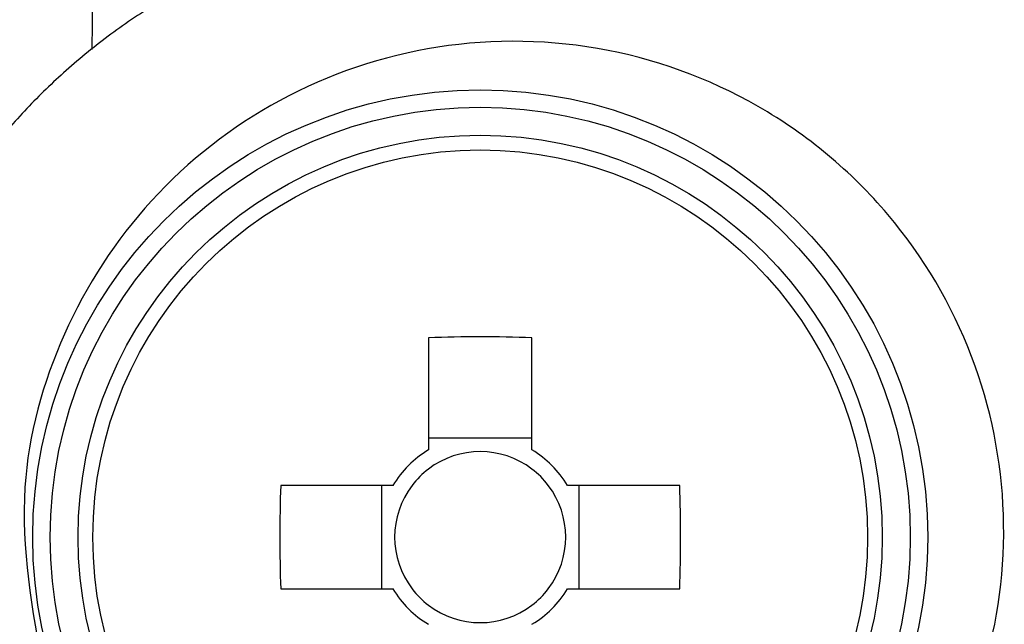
# Model space of a CAD drawing. Header units: millimetres. Extents: x -0.66 to 0.91, y -0.4 to 0.64.
# Tile 45 of 171: x -0.0156 to -0.0058, y -0.00778 to -0.00176. Entities that reach past the tile are written whole.
import ezdxf

# ---------------------------------------------------------------- set-up
doc = ezdxf.new("R2010")
doc.units = ezdxf.units.MM
doc.layers.add('FORMAT', color=7, linetype='Continuous')

msp = doc.modelspace()

# ---------------------------------------------------------------- linework, layer by layer
at = {"layer": 'FORMAT', "color": 7, "linetype": 'Continuous', "lineweight": 25}
for p, q in [((-0.014873, -0.001522), (-0.014879, -0.002062)), ((-0.011531, -0.004929), (-0.011531, -0.006046)), ((-0.010501, -0.006046), (-0.010501, -0.004929)), ((-0.010501, -0.00593), (-0.011531, -0.00593)), ((-0.011883, -0.006399), (-0.013, -0.006399)), ((-0.011999, -0.006399), (-0.011999, -0.007429)), ((-0.009031, -0.006399), (-0.010148, -0.006399)), ((-0.010032, -0.007429), (-0.010032, -0.006399)), ((-0.013, -0.007429), (-0.011883, -0.007429)), ((-0.010148, -0.007429), (-0.009031, -0.007429))]:
    msp.add_line(p, q, dxfattribs=at)
for radius in [0.0044516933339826, 0.0042778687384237, 0.004, 0.0038534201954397]:
    msp.add_circle((-0.011016, -0.006914), radius, dxfattribs=at)
for centre, radius, start, end in [((-0.011016, -0.019301), 0.0143806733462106, 87.947687, 92.052313), ((-0.011016, -0.006914), 0.0010091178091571, 120.68693, 149.31307), ((-0.011016, -0.006914), 0.000851, 52.758896, 127.241104), ((-0.011016, -0.006914), 0.0010091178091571, 30.68693, 59.31307), ((-0.011016, -0.006914), 0.000851, 127.241104, 142.758896), ((-0.011016, -0.006914), 0.000851, 37.241104, 52.758896), ((0.001371, -0.006914), 0.0143806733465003, 177.947687, 182.052313), ((-0.011016, -0.006914), 0.0008510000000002, 142.758896, 217.241104), ((-0.011016, -0.006914), 0.000851, 322.758896, 37.241104), ((-0.023403, -0.006914), 0.0143806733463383, 357.947687, 2.052313), ((-0.011016, -0.006914), 0.0010091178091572, 210.68693, 239.31307), ((-0.011016, -0.006914), 0.0008510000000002, 217.241104, 232.758896), ((-0.011016, -0.006914), 0.0010091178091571, 300.68693, 329.31307), ((-0.011016, -0.006914), 0.0008510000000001, 307.241104, 322.758896), ((-0.011016, -0.006914), 0.0008510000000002, 232.758896, 307.241104)]:
    msp.add_arc(centre, radius, start, end, dxfattribs=at)
for points, knots in [([(-0.0106230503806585, -0.0006604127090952), (-0.0108364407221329, -0.0006583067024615), (-0.0112652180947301, -0.0006540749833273), (-0.0119115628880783, -0.0007293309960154), (-0.0125573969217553, -0.0008671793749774), (-0.0131560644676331, -0.001062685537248), (-0.0137003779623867, -0.0012993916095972), (-0.0141926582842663, -0.0015664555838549), (-0.0146660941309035, -0.0018803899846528), (-0.0151064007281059, -0.0022332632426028), (-0.0155091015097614, -0.0026190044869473), (-0.0158740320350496, -0.0030359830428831), (-0.0162059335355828, -0.003490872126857), (-0.0164915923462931, -0.0039676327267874), (-0.0167293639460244, -0.0044581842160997), (-0.0169202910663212, -0.0049579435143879), (-0.0170692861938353, -0.0054800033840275), (-0.0172175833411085, -0.0062542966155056), (-0.0172535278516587, -0.0071304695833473), (-0.0171234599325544, -0.0081412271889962), (-0.0168739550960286, -0.0090405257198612), (-0.0164513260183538, -0.0099509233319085), (-0.0158864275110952, -0.010784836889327), (-0.0153115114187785, -0.0113962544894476), (-0.0147928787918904, -0.0118287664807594), (-0.0143745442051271, -0.0121243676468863), (-0.0139307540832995, -0.0123874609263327), (-0.0134624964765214, -0.0126162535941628), (-0.0129708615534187, -0.012808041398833), (-0.0124600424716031, -0.0129602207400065), (-0.0119333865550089, -0.0130708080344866), (-0.011342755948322, -0.0131429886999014), (-0.0106878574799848, -0.0131644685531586), (-0.0102178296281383, -0.013114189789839), (-0.0099814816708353, -0.0130889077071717)], [0, 0, 0, 0, 0.0309686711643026, 0.0622271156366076, 0.0944150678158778, 0.1269285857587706, 0.1536645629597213, 0.1805905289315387, 0.2081255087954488, 0.2358749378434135, 0.2620662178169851, 0.2884535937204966, 0.3154700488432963, 0.3427091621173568, 0.3677963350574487, 0.393074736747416, 0.4186548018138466, 0.4446534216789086, 0.5044788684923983, 0.5412078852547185, 0.5878434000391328, 0.6353099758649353, 0.6822367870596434, 0.7299454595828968, 0.7541916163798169, 0.7786357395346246, 0.8032363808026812, 0.8281989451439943, 0.8535713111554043, 0.8792840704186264, 0.9051670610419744, 0.9313987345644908, 0.9655046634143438, 1, 1, 1, 1]), ([(-0.0153623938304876, -0.0082498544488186), (-0.0154734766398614, -0.0076377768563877), (-0.0156799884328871, -0.0064998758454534), (-0.0152198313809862, -0.0048465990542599), (-0.014340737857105, -0.0034931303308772), (-0.0130385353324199, -0.0024791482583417), (-0.0114434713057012, -0.0019398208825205), (-0.0097297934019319, -0.001970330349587), (-0.0081214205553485, -0.0025878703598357), (-0.0068319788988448, -0.0037074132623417), (-0.0060098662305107, -0.0051676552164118), (-0.0057200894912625, -0.0067848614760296), (-0.0059660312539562, -0.0083896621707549), (-0.0067147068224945, -0.0098307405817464), (-0.0079022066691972, -0.0109654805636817), (-0.0094230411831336, -0.0116602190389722), (-0.0111174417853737, -0.0118093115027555), (-0.0127809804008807, -0.0113698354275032), (-0.0141844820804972, -0.0103896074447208), (-0.0150121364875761, -0.0092502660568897), (-0.0152792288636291, -0.0084873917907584), (-0.0153623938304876, -0.0082498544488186)], [0, 0, 0, 0, 0.0594337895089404, 0.1104921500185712, 0.1624443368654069, 0.2160662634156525, 0.2714243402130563, 0.3277803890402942, 0.3838914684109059, 0.4386537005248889, 0.491676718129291, 0.5433780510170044, 0.5946552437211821, 0.6464733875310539, 0.6995576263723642, 0.7541858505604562, 0.8100589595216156, 0.8663142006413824, 0.9218053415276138, 0.9756524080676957, 0.9999999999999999, 0.9999999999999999, 0.9999999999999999, 0.9999999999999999])]:
    msp.add_open_spline(points, degree=3, knots=knots, dxfattribs=at)

doc.saveas('drawing.dxf')
